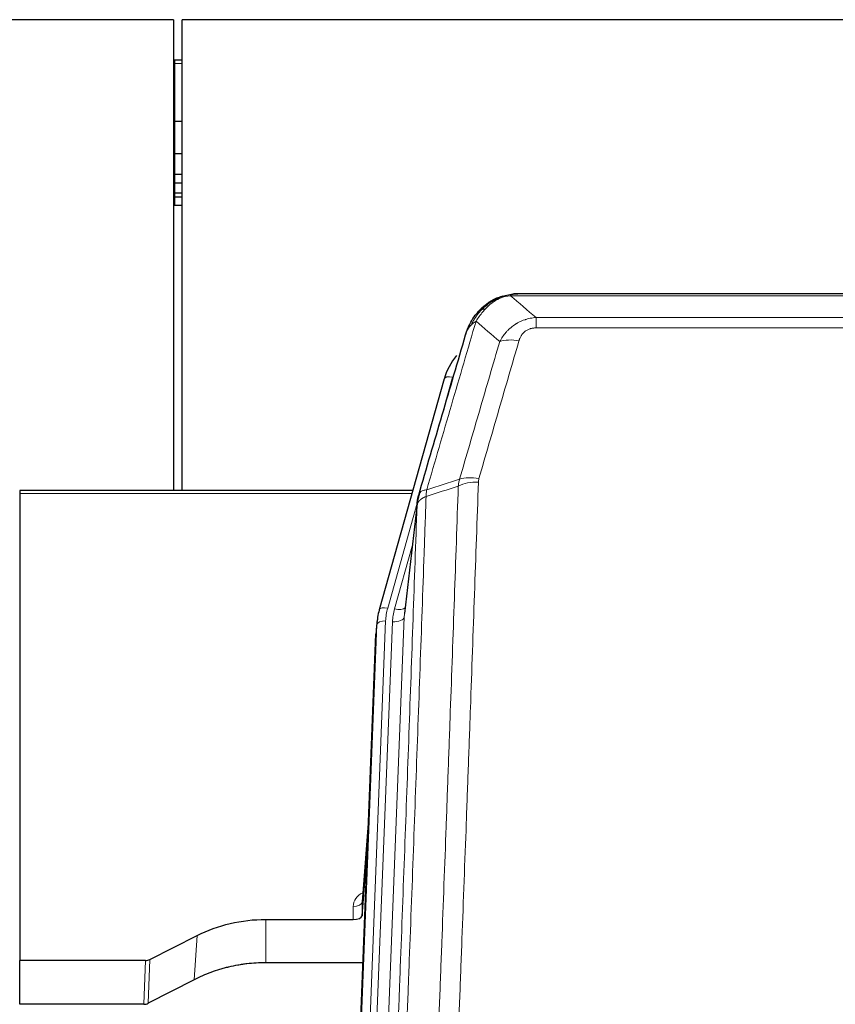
# Model space of a CAD drawing. Header units: inches. Extents: x 0 to 23760, y -13 to 16800.
# Tile 61 of 209: x 4928 to 5206, y 8095 to 8431. Entities that reach past the tile are written whole.
import ezdxf

# ---------------------------------------------------------------- set-up
doc = ezdxf.new("R2010")
doc.units = ezdxf.units.IN
doc.layers.add('254', color=7, linetype='Continuous', true_color=0xffffff)

msp = doc.modelspace()

# ---------------------------------------------------------------- linework, layer by layer
at = {"layer": '254', "color": 2, "linetype": 'Continuous', "lineweight": 25}
for p, q in [((4980.308, 8431.154), (3863.308, 8431.154)), ((4980.308, 8431.154), (4980.308, 8270.266)), ((4983.308, 8270.266), (4983.308, 8431.154)), ((6582.8, 8431.154), (4983.308, 8431.154)), ((4980.808, 8417.289), (4980.301, 8417.289)), ((4983.319, 8417.289), (4980.808, 8417.289)), ((4980.808, 8396.406), (4980.301, 8396.406)), ((4983.319, 8396.406), (4980.808, 8396.406)), ((4980.808, 8385.319), (4980.301, 8385.319)), ((4983.319, 8385.319), (4980.808, 8385.319)), ((4980.808, 8378.319), (4980.301, 8378.319)), ((4983.319, 8378.319), (4980.808, 8378.319)), ((4980.808, 8375.271), (4980.301, 8375.271)), ((4983.319, 8375.271), (4980.808, 8375.271)), ((4980.808, 8371.875), (4980.301, 8371.875)), ((4980.808, 8370.568), (4980.301, 8370.568)), ((4983.319, 8371.875), (4980.808, 8371.875)), ((4983.319, 8370.568), (4980.808, 8370.568)), ((4980.808, 8367.706), (4980.301, 8367.706)), ((4983.319, 8367.706), (4980.808, 8367.706)), ((5090.805, 8336.051), (5090.705, 8336.023)), ((5315.868, 8337.528), (5097.747, 8337.528)), ((5072.754, 8308.436), (5050.58, 8229.55)), ((5062.027, 8270.265), (4927.808, 8270.265)), ((4927.808, 8270.265), (4927.808, 8269.235)), ((4927.808, 8269.235), (4927.808, 8109.755)), ((5063.616, 8266.749), (5059.201, 8228.23)), ((5050.58, 8229.55), (5050.561, 8229.453)), ((5049.899, 8226.087), (5049.525, 8222.829)), ((5036.286, 7888.042), (5049.403, 8221.244)), ((5046.912, 8157.972), (5044.705, 8129.773)), ((5044.709, 8125.017), (5046.532, 8148.298)), ((5044.698, 8129.593), (5044.709, 8125.017)), ((5011.808, 8123.766), (5041.71, 8123.766)), ((4972.264, 8110.106), (4988.428, 8118.28)), ((4927.808, 8094.764), (4927.808, 8109.755)), ((4970.765, 8109.755), (4927.808, 8109.755)), ((5044.982, 8108.956), (5011.808, 8108.956)), ((4987.372, 8103.149), (4971.694, 8095.121)), ((4970.195, 8094.764), (4927.808, 8094.764))]:
    msp.add_line(p, q, dxfattribs=at)
at = {"layer": '254', "color": 110, "linetype": 'Continuous', "lineweight": 13}
for p, q in [((4980.808, 8417.289), (4980.808, 8416.193)), ((4980.808, 8416.193), (4980.301, 8416.193)), ((4983.319, 8416.193), (4980.808, 8416.193)), ((4980.808, 8416.193), (4980.808, 8396.406)), ((4980.808, 8396.406), (4980.808, 8385.319)), ((4980.808, 8385.319), (4980.808, 8378.319)), ((4980.808, 8378.319), (4980.808, 8375.271)), ((4980.808, 8375.271), (4980.808, 8371.875)), ((4980.808, 8371.875), (4980.808, 8370.568)), ((4980.808, 8370.568), (4980.808, 8367.706)), ((5090.705, 8336.023), (5090.637, 8335.866)), ((5318.21, 8336.865), (5095.405, 8336.865)), ((5104.136, 8329.397), (5309.479, 8329.397)), ((5104.136, 8329.397), (5104.136, 8325.864)), ((5309.479, 8325.864), (5104.136, 8325.864)), ((5075.642, 8309.009), (5070.917, 8292.198)), ((5061.74, 8269.235), (4927.808, 8269.235)), ((5063.541, 8265.957), (5053.468, 8230.123)), ((5063.487, 8265.237), (5059.11, 8227.056)), ((5061.841, 8251.268), (5055.816, 8229.831)), ((5052.771, 8225.722), (5039.66, 7892.7)), ((5042.052, 7893.536), (5055.118, 8225.43)), ((5059.11, 8227.056), (5046.044, 7895.162)), ((5036.666, 7891.48), (5049.777, 8224.502)), ((5049.777, 8224.502), (5049.403, 8221.244)), ((5046.905, 8157.781), (5044.698, 8129.593)), ((5041.71, 8123.766), (5041.7, 8128.182)), ((5011.808, 8123.766), (5011.808, 8108.956)), ((4988.428, 8118.28), (4987.372, 8103.149)), ((4970.195, 8094.764), (4970.765, 8109.755)), ((4972.264, 8110.106), (4971.694, 8095.121))]:
    msp.add_line(p, q, dxfattribs=at)
for centre, major_axis, ratio, start_param, end_param in [((5098.289, 8315.642), (-9.598, 2.808), 0.562843, 4.8755761, 5.6185342), ((5075.642, 8307.624), (-2.888, 0.812), 0.4480327, 4.837666, 6.2831701), ((5084.441, 8267.587), (9.994, -0.345), 0.559112, 1.5901207, 2.34753), ((5084.628, 8268.759), (9.604, -2.788), 0.5442898, 1.7274916, 2.473129), ((5053.468, 8228.738), (-2.888, 0.812), 0.4480327, 4.837666, 6.2831701), ((5076.789, 8224.972), (24.033, -0.038), 0.8858289, 2.8989744, 3.1081259), ((5079.136, 8224.679), (24.033, -0.038), 0.8858289, 2.8989744, 3.1081259), ((5055.816, 8231.678), (-3.851, 1.082), 0.4480327, 1.6960734, 2.8915811), ((5052.771, 8224.337), (-2.998, 0.118), 0.4614673, 4.7305545, 6.248991), ((5055.118, 8227.277), (-3.997, 0.157), 0.4614673, 1.5889619, 3.1073983), ((5047.703, 8128.182), (6.003, -0.046), 0.8757409, 2.0547277, 3.1504318), ((5041.7, 8129.637), (3, 0.007), 0.4848086, 4.7112485, 6.2484184)]:
    msp.add_ellipse(centre, major_axis=major_axis, ratio=ratio, start_param=start_param, end_param=end_param, dxfattribs=at)
at = {"layer": '254', "color": 2, "linetype": 'Continuous', "lineweight": 25}
for centre, major_axis, ratio, start_param, end_param in [((5098.949, 8302.423), (27.014, -0.465), 0.8900028, 2.5369186, 2.912319), ((5076.789, 8223.587), (27.027, -0.37), 0.8864308, 2.9096812, 3.1188327), ((5041.711, 8125.06), (-3, 0), 0.4313147, 1.5706417, 3.1078116), ((4970.762, 8112.383), (3, -0.011), 0.8761328, 4.7166989, 5.239903), ((4970.193, 8097.427), (3, -0.007), 0.8874311, 4.7150805, 5.2382846)]:
    msp.add_ellipse(centre, major_axis=major_axis, ratio=ratio, start_param=start_param, end_param=end_param, dxfattribs=at)
for points, knots in [([(5085.593, 8332.14), (5085.779, 8332.335), (5085.968, 8332.525), (5086.74, 8333.268), (5087.35, 8333.785), (5088.62, 8334.723), (5089.279, 8335.144), (5090.181, 8335.637), (5090.408, 8335.754), (5090.637, 8335.866)], [0, 0, 0, 0, 0.125, 0.125, 0.5, 0.5, 0.875, 0.875, 1, 1, 1, 1]), ([(5090.637, 8335.866), (5091.094, 8336.089), (5091.558, 8336.289), (5093.429, 8336.99), (5094.865, 8337.296), (5096.276, 8337.385)], [0, 0, 0, 0, 0.25, 0.25, 1, 1, 1, 1]), ([(5090.805, 8336.051), (5091.383, 8336.302), (5091.971, 8336.521), (5092.652, 8336.735), (5092.739, 8336.762), (5092.827, 8336.788)], [0, 0, 0, 0, 0.8717446, 0.8717446, 1, 1, 1, 1]), ([(5097.947, 8337.525), (5097.933, 8337.526), (5097.905, 8337.526), (5097.863, 8337.527), (5097.822, 8337.527), (5097.783, 8337.528), (5097.745, 8337.528), (5097.707, 8337.528), (5097.671, 8337.527), (5097.636, 8337.527), (5097.601, 8337.526), (5097.568, 8337.526), (5097.536, 8337.525), (5097.505, 8337.524), (5097.475, 8337.523), (5097.446, 8337.522), (5097.418, 8337.521), (5097.391, 8337.52), (5097.366, 8337.519), (5097.341, 8337.518), (5097.317, 8337.517), (5097.295, 8337.516), (5097.273, 8337.514), (5097.253, 8337.513), (5097.233, 8337.512), (5097.215, 8337.511), (5097.197, 8337.51), (5097.181, 8337.509), (5097.166, 8337.508), (5097.152, 8337.507), (5097.139, 8337.506), (5097.126, 8337.505), (5097.115, 8337.504), (5097.105, 8337.503), (5097.097, 8337.503), (5097.089, 8337.502), (5097.082, 8337.502), (5097.076, 8337.501), (5097.071, 8337.501), (5097.059, 8337.5), (5097.038, 8337.498), (5097.009, 8337.496), (5096.981, 8337.493), (5096.952, 8337.49), (5096.924, 8337.487), (5096.897, 8337.485), (5096.869, 8337.482), (5096.842, 8337.479), (5096.816, 8337.475), (5096.79, 8337.472), (5096.764, 8337.469), (5096.738, 8337.466), (5096.713, 8337.462), (5096.688, 8337.459), (5096.663, 8337.456), (5096.639, 8337.452), (5096.615, 8337.448), (5096.591, 8337.445), (5096.568, 8337.441), (5096.545, 8337.437), (5096.522, 8337.434), (5096.5, 8337.43), (5096.478, 8337.426), (5096.456, 8337.422), (5096.435, 8337.418), (5096.414, 8337.414), (5096.393, 8337.41), (5096.372, 8337.406), (5096.352, 8337.402), (5096.333, 8337.398), (5096.313, 8337.394), (5096.294, 8337.389), (5096.282, 8337.387), (5096.276, 8337.385)], [0, 0, 0, 0, 0.0247661, 0.0489206, 0.0724636, 0.0953949, 0.1177147, 0.1394229, 0.1605195, 0.1810045, 0.2008779, 0.2201398, 0.23879, 0.2568287, 0.2742558, 0.2910713, 0.3072753, 0.3228676, 0.3378484, 0.3522176, 0.3659752, 0.3791212, 0.3916556, 0.4035785, 0.4148897, 0.4255894, 0.4356775, 0.445154, 0.454019, 0.4622723, 0.4699141, 0.4769443, 0.4833629, 0.48917, 0.4943654, 0.4989493, 0.5029216, 0.5062824, 0.5090316, 0.5111692, 0.5284651, 0.5456049, 0.5625886, 0.5794163, 0.5960881, 0.612604, 0.6289642, 0.6451687, 0.6612176, 0.6771111, 0.6928491, 0.7084319, 0.7238594, 0.7391318, 0.7542492, 0.7692118, 0.7840195, 0.7986726, 0.8131712, 0.8275153, 0.8417051, 0.8557408, 0.8696224, 0.8833501, 0.8969241, 0.9103445, 0.9236114, 0.936725, 0.9496856, 0.9624932, 0.975148, 0.9876502, 1, 1, 1, 1]), ([(5084.608, 8331.655), (5084.825, 8331.89), (5085.049, 8332.119), (5085.922, 8332.969), (5086.613, 8333.55), (5087.34, 8334.076)], [0, 0, 0, 0, 0.2626999, 0.2626999, 1, 1, 1, 1]), ([(5080.725, 8325.231), (5081.337, 8326.971), (5082.233, 8328.66), (5083.763, 8330.695), (5084.173, 8331.186), (5084.608, 8331.655)], [0, 0, 0, 0, 0.75, 0.75, 1, 1, 1, 1]), ([(5084.228, 8331.185), (5084.285, 8331.288), (5084.354, 8331.391), (5084.49, 8331.546), (5084.546, 8331.602), (5084.608, 8331.655)], [0, 0, 0, 0, 0.6295096, 0.6295096, 1, 1, 1, 1]), ([(5080.086, 8323.457), (5080.092, 8323.479), (5080.103, 8323.523), (5080.122, 8323.589), (5080.14, 8323.654), (5080.158, 8323.72), (5080.177, 8323.785), (5080.196, 8323.85), (5080.215, 8323.914), (5080.234, 8323.978), (5080.253, 8324.042), (5080.272, 8324.106), (5080.292, 8324.169), (5080.312, 8324.232), (5080.332, 8324.295), (5080.352, 8324.357), (5080.372, 8324.419), (5080.392, 8324.481), (5080.413, 8324.543), (5080.434, 8324.604), (5080.454, 8324.665), (5080.475, 8324.726), (5080.496, 8324.786), (5080.518, 8324.847), (5080.539, 8324.906), (5080.56, 8324.966), (5080.582, 8325.025), (5080.604, 8325.084), (5080.626, 8325.143), (5080.648, 8325.202), (5080.67, 8325.26), (5080.692, 8325.318), (5080.714, 8325.375), (5080.737, 8325.433), (5080.759, 8325.49), (5080.782, 8325.546), (5080.805, 8325.603), (5080.827, 8325.659), (5080.85, 8325.715), (5080.873, 8325.77), (5080.897, 8325.826), (5080.92, 8325.881), (5080.943, 8325.935), (5080.966, 8325.99), (5080.99, 8326.044), (5081.013, 8326.098), (5081.037, 8326.152), (5081.061, 8326.205), (5081.085, 8326.258), (5081.108, 8326.311), (5081.132, 8326.363), (5081.156, 8326.415), (5081.18, 8326.467), (5081.205, 8326.519), (5081.229, 8326.57), (5081.253, 8326.622), (5081.277, 8326.672), (5081.302, 8326.723), (5081.326, 8326.773), (5081.351, 8326.823), (5081.375, 8326.873), (5081.4, 8326.922), (5081.424, 8326.971), (5081.449, 8327.02), (5081.474, 8327.069), (5081.498, 8327.117), (5081.517, 8327.153), (5081.527, 8327.173), (5081.529, 8327.177)], [0, 0, 0, 0, 0.0171812, 0.0343046, 0.0513704, 0.0683783, 0.0853286, 0.1022212, 0.119056, 0.1358331, 0.1525524, 0.1692141, 0.185818, 0.2023642, 0.2188526, 0.2352834, 0.2516564, 0.2679717, 0.2842292, 0.3004291, 0.3165712, 0.3326555, 0.3486822, 0.3646511, 0.3805623, 0.3964158, 0.4122116, 0.4279496, 0.4436299, 0.4592525, 0.4748173, 0.4903244, 0.5057738, 0.5211655, 0.5364994, 0.5517757, 0.5669942, 0.5821549, 0.597258, 0.6123033, 0.6272909, 0.6422208, 0.6570929, 0.6719073, 0.686664, 0.701363, 0.7160042, 0.7305878, 0.7451136, 0.7595816, 0.773992, 0.7883446, 0.8026395, 0.8168767, 0.8310561, 0.8451778, 0.8592418, 0.8732481, 0.8871967, 0.9010875, 0.9149206, 0.928696, 0.9424136, 0.9560736, 0.9696758, 0.9832203, 0.996707, 1, 1, 1, 1]), ([(5064.043, 8268.687), (5066.729, 8277.899), (5069.409, 8287.068), (5073.419, 8300.761), (5074.755, 8305.315), (5077.423, 8314.402), (5078.755, 8318.935), (5080.086, 8323.457)], [0, 0, 0, 0, 0.5, 0.5, 0.75, 0.75, 1, 1, 1, 1]), ([(5080.086, 8323.457), (5080.17, 8323.918), (5080.312, 8324.368), (5080.575, 8324.947), (5080.647, 8325.09), (5080.725, 8325.231)], [0, 0, 0, 0, 0.75, 0.75, 1, 1, 1, 1]), ([(5063.487, 8265.237), (5063.487, 8265.248), (5063.489, 8265.287), (5063.492, 8265.373), (5063.499, 8265.513), (5063.511, 8265.706), (5063.529, 8265.952), (5063.558, 8266.251), (5063.6, 8266.602), (5063.644, 8266.903), (5063.682, 8267.134), (5063.708, 8267.277), (5063.734, 8267.416), (5063.761, 8267.551), (5063.788, 8267.682), (5063.816, 8267.809), (5063.844, 8267.933), (5063.872, 8268.052), (5063.901, 8268.167), (5063.929, 8268.279), (5063.958, 8268.387), (5063.986, 8268.49), (5064.015, 8268.59), (5064.034, 8268.655), (5064.043, 8268.687)], [0, 0, 0, 0, 0.0092499, 0.0337179, 0.073404, 0.128308, 0.1984299, 0.2837694, 0.3843264, 0.5001005, 0.5424888, 0.5838484, 0.6241794, 0.6634821, 0.7017567, 0.7390032, 0.7752221, 0.8104134, 0.8445775, 0.8777146, 0.909825, 0.9409091, 0.9709673, 1, 1, 1, 1]), ([(4988.428, 8118.28), (4991.962, 8120.067), (4995.763, 8121.446), (5003.646, 8123.296), (5007.727, 8123.766), (5011.808, 8123.766)], [0, 0, 0, 0, 0.5, 0.5, 1, 1, 1, 1]), ([(5011.808, 8108.956), (5010.738, 8108.956), (5008.603, 8108.894), (5006.477, 8108.708), (5005.151, 8108.553), (5004.886, 8108.52), (5004.358, 8108.45), (5003.566, 8108.34), (5002.778, 8108.212), (5001.208, 8107.935), (5000.168, 8107.72), (4999.006, 8107.443), (4998.877, 8107.412), (4998.619, 8107.348), (4998.233, 8107.252), (4997.337, 8107.017), (4996.577, 8106.8), (4995.067, 8106.344), (4993.08, 8105.68), (4991.146, 8104.903), (4989.239, 8104.069), (4988.298, 8103.623), (4987.372, 8103.149)], [0, 0, 0, 0, 0.125, 0.25, 0.25, 0.28125, 0.28125, 0.3125, 0.375, 0.375, 0.5, 0.5, 0.515625, 0.515625, 0.53125, 0.5625, 0.625, 0.625, 0.75, 0.875, 0.875, 1, 1, 1, 1])]:
    msp.add_open_spline(points, degree=3, knots=knots, dxfattribs=at)
for points, degree in [([(5090.707, 8336.025), (5088.84, 8335.19), (5087.194, 8333.969)], 2), ([(5096.212, 8337.448), (5096.794, 8337.503), (5097.373, 8337.529), (5097.947, 8337.525)], 3), ([(5064.36, 8269.498), (5063.61, 8266.668)], 1)]:
    msp.add_open_spline(points, degree=degree, dxfattribs=at)
at = {"layer": '254', "color": 110, "linetype": 'Continuous', "lineweight": 13}
for points, knots in [([(5090.637, 8335.866), (5090.635, 8335.836), (5090.637, 8335.804), (5090.65, 8335.718), (5090.666, 8335.663), (5090.714, 8335.559), (5090.747, 8335.51), (5090.787, 8335.472)], [0, 0, 0, 0, 0.25, 0.25, 0.625, 0.625, 1, 1, 1, 1]), ([(5090.787, 8335.472), (5091.147, 8335.666), (5091.515, 8335.843), (5093.008, 8336.469), (5094.185, 8336.763), (5095.405, 8336.865)], [0, 0, 0, 0, 0.25, 0.25, 1, 1, 1, 1]), ([(5096.276, 8337.385), (5096.268, 8337.383), (5096.252, 8337.38), (5096.228, 8337.374), (5096.205, 8337.368), (5096.182, 8337.363), (5096.159, 8337.357), (5096.137, 8337.351), (5096.115, 8337.345), (5096.093, 8337.339), (5096.072, 8337.332), (5096.051, 8337.326), (5096.03, 8337.32), (5096.01, 8337.313), (5095.99, 8337.307), (5095.97, 8337.3), (5095.951, 8337.293), (5095.932, 8337.287), (5095.913, 8337.28), (5095.895, 8337.273), (5095.877, 8337.266), (5095.859, 8337.259), (5095.842, 8337.252), (5095.825, 8337.244), (5095.808, 8337.237), (5095.792, 8337.23), (5095.776, 8337.222), (5095.76, 8337.215), (5095.745, 8337.207), (5095.73, 8337.199), (5095.715, 8337.192), (5095.701, 8337.184), (5095.687, 8337.176), (5095.673, 8337.168), (5095.66, 8337.16), (5095.647, 8337.152), (5095.634, 8337.144), (5095.622, 8337.136), (5095.61, 8337.128), (5095.598, 8337.119), (5095.587, 8337.111), (5095.576, 8337.102), (5095.565, 8337.094), (5095.555, 8337.085), (5095.544, 8337.077), (5095.535, 8337.068), (5095.525, 8337.06), (5095.516, 8337.051), (5095.508, 8337.042), (5095.499, 8337.033), (5095.491, 8337.024), (5095.483, 8337.015), (5095.476, 8337.006), (5095.469, 8336.997), (5095.462, 8336.988), (5095.456, 8336.979), (5095.45, 8336.969), (5095.444, 8336.96), (5095.439, 8336.951), (5095.434, 8336.941), (5095.429, 8336.932), (5095.424, 8336.923), (5095.42, 8336.913), (5095.417, 8336.904), (5095.413, 8336.894), (5095.41, 8336.884), (5095.407, 8336.875), (5095.406, 8336.868), (5095.405, 8336.865)], [0, 0, 0, 0, 0.0185022, 0.0368847, 0.0551481, 0.073293, 0.0913199, 0.1092294, 0.1270222, 0.1446988, 0.1622598, 0.1797059, 0.1970378, 0.2142561, 0.2313614, 0.2483544, 0.265236, 0.2820066, 0.2986672, 0.3152184, 0.331661, 0.3479958, 0.3642235, 0.380345, 0.3963611, 0.4122725, 0.4280803, 0.4437851, 0.459388, 0.4748898, 0.4902915, 0.5055939, 0.5207981, 0.535905, 0.5509156, 0.565831, 0.5806521, 0.5953801, 0.6100159, 0.6245607, 0.6390157, 0.6533819, 0.6676604, 0.6818526, 0.6959596, 0.7099825, 0.7239227, 0.7377815, 0.75156, 0.7652597, 0.7788818, 0.7924277, 0.8058989, 0.8192966, 0.8326224, 0.8458776, 0.8590638, 0.8721825, 0.8852351, 0.8982233, 0.9111485, 0.9240124, 0.9368166, 0.9495628, 0.9622525, 0.9748874, 0.9874694, 1, 1, 1, 1]), ([(5086.818, 8332.353), (5086.967, 8332.511), (5087.119, 8332.666), (5087.733, 8333.275), (5088.212, 8333.703), (5089.206, 8334.49), (5089.721, 8334.848), (5090.428, 8335.273), (5090.607, 8335.375), (5090.787, 8335.472)], [0, 0, 0, 0, 0.125, 0.125, 0.5, 0.5, 0.875, 0.875, 1, 1, 1, 1]), ([(5081.935, 8326.815), (5082.634, 8328.268), (5083.505, 8329.662), (5084.865, 8331.345), (5085.222, 8331.751), (5085.593, 8332.14)], [0, 0, 0, 0, 0.75, 0.75, 1, 1, 1, 1]), ([(5083.642, 8328.146), (5084.335, 8329.261), (5085.102, 8330.359), (5086.228, 8331.709), (5086.519, 8332.036), (5086.818, 8332.353)], [0, 0, 0, 0, 0.75, 0.75, 1, 1, 1, 1]), ([(5084.608, 8331.655), (5084.638, 8331.682), (5084.671, 8331.708), (5084.805, 8331.81), (5084.918, 8331.88), (5085.168, 8332.002), (5085.304, 8332.054), (5085.495, 8332.113), (5085.544, 8332.127), (5085.593, 8332.14)], [0, 0, 0, 0, 0.125, 0.125, 0.5, 0.5, 0.875, 0.875, 1, 1, 1, 1]), ([(5085.593, 8332.14), (5085.692, 8332.167), (5085.793, 8332.19), (5086.05, 8332.24), (5086.208, 8332.264), (5086.518, 8332.308), (5086.672, 8332.329), (5086.818, 8332.353)], [0, 0, 0, 0, 0.25, 0.25, 0.625, 0.625, 1, 1, 1, 1]), ([(5091.709, 8321.184), (5092.007, 8321.751), (5092.333, 8322.298), (5093.046, 8323.35), (5093.433, 8323.854), (5094.061, 8324.577), (5094.333, 8324.871), (5094.618, 8325.155), (5094.733, 8325.268), (5094.791, 8325.324), (5094.967, 8325.491), (5095.086, 8325.6), (5095.688, 8326.136), (5096.197, 8326.533), (5096.869, 8326.987), (5097.006, 8327.076), (5097.213, 8327.206), (5097.282, 8327.249), (5097.422, 8327.333), (5097.492, 8327.375), (5097.844, 8327.58), (5098.131, 8327.734), (5099.007, 8328.167), (5099.612, 8328.417), (5100.316, 8328.654), (5100.394, 8328.68), (5100.552, 8328.73), (5100.631, 8328.755), (5100.869, 8328.826), (5101.028, 8328.871), (5101.508, 8328.998), (5101.831, 8329.072), (5102.806, 8329.264), (5103.466, 8329.35), (5104.136, 8329.397)], [0, 0, 0, 0, 0.125, 0.125, 0.25, 0.25, 0.3125, 0.328125, 0.328125, 0.34375, 0.34375, 0.375, 0.375, 0.5, 0.5, 0.53125, 0.53125, 0.546875, 0.546875, 0.5625, 0.5625, 0.625, 0.625, 0.75, 0.75, 0.765625, 0.765625, 0.78125, 0.78125, 0.8125, 0.8125, 0.875, 0.875, 1, 1, 1, 1]), ([(5083.642, 8328.146), (5082.244, 8323.391), (5080.845, 8318.625), (5078.043, 8309.069), (5076.64, 8304.28), (5072.426, 8289.877), (5069.611, 8280.229), (5066.788, 8270.536)], [0, 0, 0, 0, 0.25, 0.25, 0.5, 0.5, 1, 1, 1, 1]), ([(5080.725, 8325.231), (5080.764, 8325.302), (5080.804, 8325.372), (5080.972, 8325.649), (5081.111, 8325.853), (5081.414, 8326.25), (5081.579, 8326.443), (5081.814, 8326.693), (5081.874, 8326.754), (5081.935, 8326.815)], [0, 0, 0, 0, 0.125, 0.125, 0.5, 0.5, 0.875, 0.875, 1, 1, 1, 1]), ([(5081.935, 8326.815), (5082.058, 8326.938), (5082.186, 8327.057), (5082.518, 8327.349), (5082.729, 8327.518), (5083.171, 8327.842), (5083.402, 8327.997), (5083.642, 8328.146)], [0, 0, 0, 0, 0.25, 0.25, 0.625, 0.625, 1, 1, 1, 1]), ([(5098.289, 8321.428), (5098.31, 8321.5), (5098.332, 8321.572), (5098.379, 8321.716), (5098.403, 8321.787), (5098.478, 8322.001), (5098.533, 8322.141), (5098.65, 8322.419), (5098.714, 8322.557), (5098.851, 8322.828), (5098.924, 8322.963), (5099.081, 8323.227), (5099.165, 8323.357), (5099.3, 8323.549), (5099.347, 8323.613), (5099.443, 8323.739), (5099.493, 8323.801), (5099.647, 8323.985), (5099.755, 8324.104), (5099.983, 8324.333), (5100.103, 8324.444), (5100.292, 8324.602), (5100.389, 8324.68), (5100.49, 8324.755), (5100.559, 8324.805), (5100.593, 8324.829), (5100.768, 8324.949), (5100.912, 8325.039), (5101.359, 8325.287), (5101.676, 8325.426), (5102.096, 8325.566), (5102.181, 8325.592), (5102.354, 8325.641), (5102.441, 8325.664), (5102.703, 8325.725), (5102.879, 8325.759), (5103.233, 8325.812), (5103.412, 8325.832), (5103.772, 8325.857), (5103.954, 8325.864), (5104.136, 8325.864)], [0, 0, 0, 0, 0.03125, 0.03125, 0.0625, 0.0625, 0.125, 0.125, 0.1875, 0.1875, 0.25, 0.25, 0.3125, 0.3125, 0.34375, 0.34375, 0.375, 0.375, 0.4375, 0.4375, 0.5, 0.5, 0.53125, 0.546875, 0.546875, 0.5625, 0.5625, 0.625, 0.625, 0.75, 0.75, 0.78125, 0.78125, 0.8125, 0.8125, 0.875, 0.875, 0.9375, 0.9375, 1, 1, 1, 1]), ([(5078.032, 8274.187), (5080.32, 8282.08), (5082.604, 8289.943), (5086.023, 8301.692), (5087.162, 8305.601), (5089.437, 8313.404), (5090.574, 8317.298), (5091.709, 8321.184)], [0, 0, 0, 0, 0.5, 0.5, 0.75, 0.75, 1, 1, 1, 1]), ([(5098.289, 8321.428), (5097.155, 8317.536), (5096.02, 8313.636), (5093.748, 8305.821), (5092.61, 8301.906), (5089.195, 8290.138), (5086.914, 8282.263), (5084.628, 8274.357)], [0, 0, 0, 0, 0.25, 0.25, 0.5, 0.5, 1, 1, 1, 1]), ([(5084.441, 8273.18), (5084.003, 8260.467), (5083.113, 8234.889), (5082.192, 8209.009), (5081.49, 8189.486), (5081.254, 8182.959), (5080.778, 8169.869), (5080.538, 8163.304), (5079.813, 8143.555), (5079.322, 8130.318), (5078.698, 8113.683), (5078.573, 8110.352), (5078.322, 8103.681), (5077.943, 8093.663), (5077.561, 8083.608), (5076.79, 8063.45), (5075.748, 8036.442), (5074.14, 7995.538), (5073.04, 7968.008), (5072.482, 7954.177)], [0, 0, 0, 0, 0.125, 0.25, 0.25, 0.3125, 0.3125, 0.375, 0.375, 0.5, 0.5, 0.53125, 0.53125, 0.5625, 0.625, 0.625, 0.75, 0.875, 1, 1, 1, 1]), ([(5084.441, 8273.18), (5084.448, 8273.379), (5084.466, 8273.576), (5084.529, 8273.969), (5084.572, 8274.164), (5084.628, 8274.357)], [0, 0, 0, 0, 0.5, 0.5, 1, 1, 1, 1]), ([(5066.788, 8270.536), (5066.38, 8270.502), (5066.007, 8270.432), (5065.348, 8270.228), (5065.063, 8270.094), (5064.592, 8269.772), (5064.406, 8269.584), (5064.142, 8269.165), (5064.065, 8268.934), (5064.043, 8268.687)], [0, 0, 0, 0, 0.25, 0.25, 0.5, 0.5, 0.75, 0.75, 1, 1, 1, 1]), ([(5065.599, 7953.216), (5066.157, 7967.029), (5067.259, 7994.524), (5068.869, 8035.376), (5069.913, 8062.35), (5070.684, 8082.483), (5071.067, 8092.525), (5071.446, 8102.53), (5071.698, 8109.192), (5071.823, 8112.519), (5072.448, 8129.134), (5072.939, 8142.354), (5073.666, 8162.078), (5073.906, 8168.634), (5074.382, 8181.708), (5074.618, 8188.226), (5075.321, 8207.724), (5076.243, 8233.571), (5077.135, 8259.117), (5077.573, 8271.814)], [0, 0, 0, 0, 0.125, 0.25, 0.375, 0.375, 0.4375, 0.46875, 0.46875, 0.5, 0.5, 0.625, 0.625, 0.6875, 0.6875, 0.75, 0.75, 0.875, 1, 1, 1, 1]), ([(5066.576, 8268.245), (5066.597, 8268.647), (5066.613, 8269.033), (5066.671, 8269.792), (5066.713, 8270.164), (5066.788, 8270.536)], [0, 0, 0, 0, 0.5, 0.5, 1, 1, 1, 1]), ([(5051.292, 7942.569), (5051.862, 7956.568), (5052.986, 7984.436), (5054.08, 8012.04), (5054.89, 8032.644), (5055.291, 8042.921), (5055.755, 8054.868), (5055.953, 8059.978), (5056.084, 8063.384), (5056.15, 8065.085), (5056.478, 8073.587), (5056.868, 8083.763), (5057.318, 8095.589), (5057.51, 8100.647), (5057.638, 8104.017), (5057.702, 8105.701), (5058.274, 8120.844), (5059.275, 8147.613), (5060.73, 8187.306), (5062.136, 8226.54), (5063.042, 8252.389), (5063.487, 8265.237)], [0, 0, 0, 0, 0.125, 0.25, 0.25, 0.3125, 0.34375, 0.359375, 0.359375, 0.375, 0.375, 0.4375, 0.46875, 0.484375, 0.484375, 0.5, 0.5, 0.625, 0.75, 0.875, 1, 1, 1, 1]), ([(5066.576, 8268.245), (5066.521, 8266.633), (5066.465, 8265.02), (5066.353, 8261.791), (5066.184, 8256.944), (5065.789, 8245.608), (5065.445, 8235.849), (5064.752, 8216.273), (5063.812, 8190.017), (5062.353, 8150.172), (5061.349, 8123.301), (5060.775, 8108.1), (5060.711, 8106.409), (5060.583, 8103.027), (5060.39, 8097.949), (5059.939, 8086.079), (5059.548, 8075.864), (5059.219, 8067.33), (5059.153, 8065.622), (5059.021, 8062.204), (5058.823, 8057.074), (5058.358, 8045.082), (5057.955, 8034.765), (5057.143, 8014.083), (5056.046, 7986.375), (5054.919, 7958.402), (5054.347, 7944.349)], [0, 0, 0, 0, 0.015625, 0.015625, 0.03125, 0.0625, 0.125, 0.125, 0.25, 0.375, 0.5, 0.5, 0.515625, 0.515625, 0.53125, 0.5625, 0.625, 0.625, 0.640625, 0.640625, 0.65625, 0.6875, 0.75, 0.75, 0.875, 1, 1, 1, 1]), ([(5066.576, 8268.245), (5066.564, 8268.241), (5066.538, 8268.231), (5066.5, 8268.217), (5066.462, 8268.202), (5066.424, 8268.187), (5066.386, 8268.172), (5066.347, 8268.156), (5066.309, 8268.141), (5066.27, 8268.125), (5066.231, 8268.109), (5066.193, 8268.092), (5066.154, 8268.075), (5066.115, 8268.058), (5066.076, 8268.041), (5066.037, 8268.023), (5065.998, 8268.005), (5065.958, 8267.987), (5065.919, 8267.968), (5065.88, 8267.95), (5065.841, 8267.93), (5065.802, 8267.911), (5065.762, 8267.891), (5065.723, 8267.871), (5065.684, 8267.851), (5065.645, 8267.83), (5065.606, 8267.809), (5065.567, 8267.788), (5065.527, 8267.767), (5065.488, 8267.745), (5065.45, 8267.723), (5065.411, 8267.7), (5065.372, 8267.677), (5065.333, 8267.654), (5065.295, 8267.631), (5065.256, 8267.607), (5065.218, 8267.583), (5065.179, 8267.558), (5065.141, 8267.534), (5065.103, 8267.508), (5065.066, 8267.483), (5065.028, 8267.457), (5064.99, 8267.431), (5064.953, 8267.405), (5064.916, 8267.378), (5064.879, 8267.351), (5064.842, 8267.323), (5064.806, 8267.295), (5064.77, 8267.267), (5064.734, 8267.239), (5064.698, 8267.21), (5064.663, 8267.18), (5064.627, 8267.151), (5064.593, 8267.121), (5064.558, 8267.091), (5064.524, 8267.06), (5064.49, 8267.029), (5064.456, 8266.998), (5064.423, 8266.966), (5064.388, 8266.932), (5064.351, 8266.895), (5064.312, 8266.856), (5064.275, 8266.816), (5064.238, 8266.776), (5064.202, 8266.736), (5064.167, 8266.696), (5064.133, 8266.656), (5064.1, 8266.615), (5064.067, 8266.575), (5064.035, 8266.534), (5064.004, 8266.492), (5063.974, 8266.451), (5063.945, 8266.41), (5063.917, 8266.368), (5063.889, 8266.326), (5063.863, 8266.284), (5063.837, 8266.242), (5063.812, 8266.199), (5063.788, 8266.157), (5063.765, 8266.114), (5063.743, 8266.071), (5063.721, 8266.028), (5063.701, 8265.985), (5063.681, 8265.942), (5063.662, 8265.899), (5063.644, 8265.855), (5063.627, 8265.812), (5063.611, 8265.768), (5063.596, 8265.724), (5063.582, 8265.68), (5063.568, 8265.636), (5063.555, 8265.592), (5063.544, 8265.548), (5063.533, 8265.504), (5063.523, 8265.46), (5063.514, 8265.415), (5063.506, 8265.371), (5063.499, 8265.326), (5063.492, 8265.282), (5063.489, 8265.252), (5063.487, 8265.237)], [0, 0, 0, 0, 0.0069372, 0.0139334, 0.0209887, 0.028103, 0.0352764, 0.0425088, 0.0498003, 0.0571509, 0.0645605, 0.0720292, 0.0795569, 0.0871437, 0.0947896, 0.1024945, 0.1102584, 0.1180815, 0.1259636, 0.1339048, 0.141905, 0.1499643, 0.1580827, 0.1662601, 0.1744966, 0.1827922, 0.1911468, 0.1995605, 0.2080333, 0.2165651, 0.225156, 0.233806, 0.2425151, 0.2512832, 0.2601104, 0.2689967, 0.277942, 0.2869465, 0.29601, 0.3051325, 0.3143142, 0.3235549, 0.3328547, 0.3422136, 0.3516315, 0.3611085, 0.3706446, 0.3802398, 0.3898941, 0.3996074, 0.4093798, 0.4192113, 0.4291019, 0.4390515, 0.4490602, 0.459128, 0.4692549, 0.4794409, 0.4896859, 0.4999901, 0.5124905, 0.524991, 0.5374914, 0.5499918, 0.5624922, 0.5749926, 0.587493, 0.5999934, 0.6124937, 0.6249941, 0.6374944, 0.6499948, 0.6624951, 0.6749954, 0.6874957, 0.699996, 0.7124963, 0.7249966, 0.7374968, 0.7499971, 0.7624973, 0.7749976, 0.7874978, 0.799998, 0.8124982, 0.8249984, 0.8374986, 0.8499988, 0.8624989, 0.8749991, 0.8874992, 0.8999993, 0.9124995, 0.9249996, 0.9374997, 0.9499998, 0.9624998, 0.9749999, 0.9875, 1, 1, 1, 1])]:
    msp.add_open_spline(points, degree=3, knots=knots, dxfattribs=at)
for points in [[(5095.405, 8336.865), (5098.298, 8334.373), (5101.209, 8331.884), (5104.136, 8329.397)], [(5091.709, 8321.184), (5089.005, 8323.502), (5086.316, 8325.823), (5083.642, 8328.146)], [(5066.788, 8270.536), (5070.536, 8271.751), (5074.283, 8272.968), (5078.032, 8274.187)], [(5077.573, 8271.814), (5077.614, 8272.221), (5077.731, 8273.023), (5077.919, 8273.803), (5078.032, 8274.187)], [(5077.573, 8271.814), (5073.907, 8270.623), (5070.241, 8269.433), (5066.576, 8268.245)]]:
    msp.add_open_spline(points, degree=3, dxfattribs=at)

doc.saveas('drawing.dxf')
